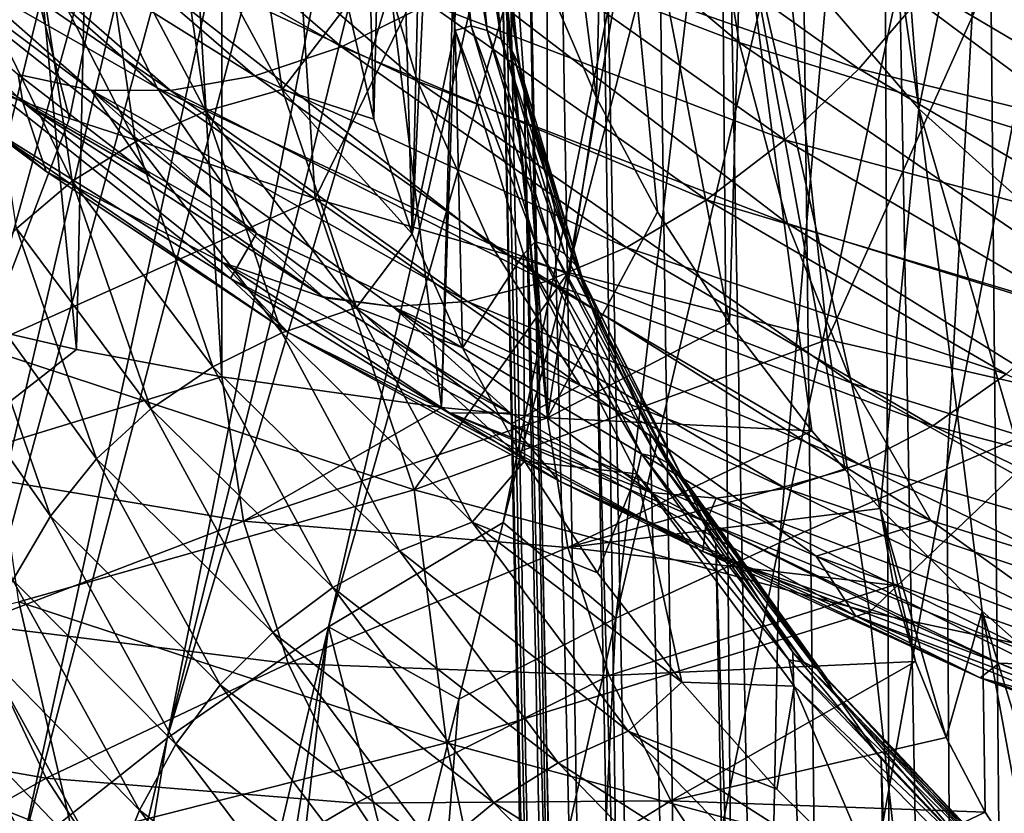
# Model space of a CAD drawing. Header units: metres. Extents: x -109 to 109, y -78 to 121.
# Tile 87 of 256: x -90.91 to -88.01, y -15.01 to -12.67. Entities that reach past the tile are written whole.
import ezdxf

# ---------------------------------------------------------------- set-up
doc = ezdxf.new("R2010")
doc.units = ezdxf.units.M
doc.layers.add('solid_508554_SW0001', color=7, linetype='CONTINUOUS')

msp = doc.modelspace()

# ---------------------------------------------------------------- linework, layer by layer
at = {"layer": 'solid_508554_SW0001'}
for points in [[(-91.2593, -13.521652, 1.946805), (-90.745796, -13.64084, 2.015619), (-91.259293, -8.291694, 11.005363)], [(-90.745796, -13.64084, 2.015619), (-90.632118, -8.433906, 11.08747), (-91.259293, -8.291694, 11.005363)], [(-90.745796, -13.64084, 2.015619), (-90.317009, -13.721472, 2.062172), (-90.632118, -8.433906, 11.08747)], [(-90.317009, -13.721472, 2.062172), (-90.316986, -8.491515, 11.12073), (-90.632118, -8.433906, 11.08747)], [(-90.317009, -13.721472, 2.062172), (-89.669121, -13.811789, 2.114318), (-90.316986, -8.491515, 11.12073)], [(-89.598892, -11.196753, 6.661143), (-90.316986, -8.491515, 11.12073), (-89.669121, -13.811789, 2.114318)], [(-90.003067, -14.459143, 18.758476), (-88.379753, -8.739059, 15.617162), (-88.744789, -8.964283, 15.159296)], [(-90.003067, -14.459143, 18.758476), (-89.487526, -14.151697, 19.304022), (-88.379753, -8.739059, 15.617162)], [(-89.487526, -14.151697, 19.304022), (-88.823044, -11.576392, 17.815342), (-88.379753, -8.739059, 15.617162)], [(-90.47818, -14.787253, 18.185682), (-88.744789, -8.964283, 15.159296), (-89.09362, -9.204605, 14.682733)], [(-90.47818, -14.787253, 18.185682), (-90.003067, -14.459143, 18.758476), (-88.744789, -8.964283, 15.159296)], [(-87.769592, -42.467724, 30.312511), (-88.08007, -9.255026, 12.156519), (-87.755402, -8.956042, 12.674375)], [(-90.47818, -14.787253, 18.185682), (-89.09362, -9.204605, 14.682733), (-89.424477, -9.460791, 14.190232)], [(-87.769592, -42.467724, 30.312511), (-88.373001, -9.562097, 11.624658), (-88.08007, -9.255026, 12.156519)], [(-90.910835, -15.130909, 17.586803), (-89.424477, -9.460791, 14.190232), (-89.735695, -9.732922, 13.684412)], [(-90.910835, -15.130909, 17.586803), (-90.47818, -14.787253, 18.185682), (-89.424477, -9.460791, 14.190232)], [(-88.23233, -43.070461, 29.268536), (-88.633392, -9.876411, 11.080249), (-88.373001, -9.562097, 11.624658)], [(-87.769592, -42.467724, 30.312511), (-88.23233, -43.070461, 29.268536), (-88.373001, -9.562097, 11.624658)], [(-91.299881, -15.488347, 16.96492), (-89.735695, -9.732922, 13.684412), (-90.025711, -10.020513, 13.167725)], [(-91.299881, -15.488347, 16.96492), (-90.910835, -15.130909, 17.586803), (-89.735695, -9.732922, 13.684412)], [(-90.766327, -12.959006, -15.483588), (-91.57103, -9.856836, -16.821047), (-90.228752, -10.329544, -17.637428)], [(-90.766327, -12.959006, -15.483588), (-91.466553, -12.704358, -15.034767), (-91.57103, -9.856836, -16.821047)], [(-88.23233, -43.070461, 29.268536), (-88.860519, -10.197109, 10.524784), (-88.633392, -9.876411, 11.080249)], [(-91.644302, -15.857886, 16.322969), (-90.025711, -10.020513, 13.167725), (-90.292648, -10.321015, 12.641563)], [(-91.644302, -15.857886, 16.322969), (-91.299881, -15.488347, 16.96492), (-90.025711, -10.020513, 13.167725)], [(-88.566528, -43.694084, 28.188391), (-89.053772, -10.523311, 9.959786), (-88.860519, -10.197109, 10.524784)], [(-88.23233, -43.070461, 29.268536), (-88.566528, -43.694084, 28.188391), (-88.860519, -10.197109, 10.524784)], [(-91.644302, -15.857886, 16.322969), (-90.292648, -10.321015, 12.641563), (-90.534531, -10.630984, 12.107399)], [(-90.042122, -13.195526, -15.903348), (-90.766327, -12.959006, -15.483588), (-90.228752, -10.329544, -17.637428)], [(-90.042122, -13.195526, -15.903348), (-90.228752, -10.329544, -17.637428), (-88.836754, -10.725333, -18.335636)], [(-88.566528, -43.694084, 28.188391), (-89.212608, -10.854122, 9.386804), (-89.053772, -10.523311, 9.959786)], [(-89.755852, -13.298922, 4.759268), (-89.821739, -10.952576, 8.823258), (-89.693436, -10.620641, 9.398186)], [(-89.696587, -12.035014, 6.948419), (-89.755852, -13.298922, 4.759268), (-89.693436, -10.620641, 9.398186)], [(-91.943153, -16.237885, 15.663817), (-90.534531, -10.630984, 12.107399), (-90.749725, -10.947152, 11.567369)], [(-91.943153, -16.237885, 15.663817), (-91.644302, -15.857886, 16.322969), (-90.534531, -10.630984, 12.107399)], [(-88.583435, -10.680946, 4.700058), (-88.784538, -12.320762, 1.859814), (-88.261208, -12.930508, 0.803703)], [(-88.384468, -11.309011, 3.612219), (-88.583435, -10.680946, 4.700058), (-88.261208, -12.930508, 0.803703)], [(-89.295525, -13.413398, -16.293121), (-90.042122, -13.195526, -15.903348), (-88.836754, -10.725333, -18.335636)], [(-88.530632, -13.611547, -16.650938), (-89.295525, -13.413398, -16.293121), (-88.836754, -10.725333, -18.335636)], [(-88.530632, -13.611547, -16.650938), (-88.836754, -10.725333, -18.335636), (-87.38781, -11.058417, -18.919363)], [(-88.768524, -44.331757, 27.083908), (-89.336609, -11.188638, 8.807406), (-89.212608, -10.854122, 9.386804)], [(-88.566528, -43.694084, 28.188391), (-88.768524, -44.331757, 27.083908), (-89.212608, -10.854122, 9.386804)], [(-92.195488, -16.626699, 14.990328), (-90.749725, -10.947152, 11.567369), (-90.937401, -11.267205, 11.023189)], [(-92.195488, -16.626699, 14.990328), (-91.943153, -16.237885, 15.663817), (-90.749725, -10.947152, 11.567369)], [(-89.869026, -12.960604, 5.345251), (-89.915344, -11.284739, 8.247935), (-89.821739, -10.952576, 8.823258)], [(-89.755852, -13.298922, 4.759268), (-89.869026, -12.960604, 5.345251), (-89.821739, -10.952576, 8.823258)], [(-87.599564, -10.958836, 18.874672), (-88.179115, -13.992444, 20.794945), (-87.677788, -13.776809, 21.170101)], [(-87.599564, -10.958836, 18.874672), (-88.020256, -11.15556, 18.531696), (-88.179115, -13.992444, 20.794945)], [(-89.448944, -11.03771, 4.082125), (-89.35817, -12.557304, 4.356854), (-89.212067, -12.898018, 3.792756)], [(-89.448944, -11.03771, 4.082125), (-89.212067, -12.898018, 3.792756), (-89.181816, -11.687654, 2.956388)], [(-87.749329, -13.789728, -16.976246), (-88.530632, -13.611547, -16.650938), (-87.38781, -11.058417, -18.919363)], [(-88.020256, -11.15556, 18.531696), (-88.672966, -14.210844, 20.411629), (-88.179115, -13.992444, 20.794945)], [(-88.020256, -11.15556, 18.531696), (-88.429405, -11.357648, 18.178852), (-88.672966, -14.210844, 20.411629)], [(-89.590401, -11.533504, 6.079914), (-89.598892, -11.196753, 6.661143), (-89.669121, -13.811789, 2.114318)], [(-88.768524, -44.331757, 27.083908), (-89.425423, -11.525939, 8.223184), (-89.336609, -11.188638, 8.807406)], [(-89.869026, -12.960604, 5.345251), (-89.947067, -12.622747, 5.930436), (-89.915344, -11.284739, 8.247935)], [(-88.055305, -11.923214, 2.548388), (-88.384468, -11.309011, 3.612219), (-88.261208, -12.930508, 0.803703)], [(-88.429405, -11.357648, 18.178852), (-88.823044, -11.576392, 17.815342), (-89.155579, -14.43353, 20.017908)], [(-88.429405, -11.357648, 18.178852), (-89.155579, -14.43353, 20.017908), (-88.672966, -14.210844, 20.411629)], [(-89.478806, -11.865102, 7.635736), (-89.425423, -11.525939, 8.223184), (-88.836098, -44.976494, 25.967192)], [(-88.768524, -44.331757, 27.083908), (-88.836098, -44.976494, 25.967192), (-89.425423, -11.525939, 8.223184)], [(-89.590401, -11.533504, 6.079914), (-89.669121, -13.811789, 2.114318), (-89.356873, -13.84208, 2.131807)], [(-89.547447, -11.873293, 5.501491), (-89.590401, -11.533504, 6.079914), (-89.356873, -13.84208, 2.131807)], [(-89.155579, -14.43353, 20.017908), (-88.823044, -11.576392, 17.815342), (-89.487526, -14.151697, 19.304022)], [(-89.181816, -11.687654, 2.956388), (-89.212067, -12.898018, 3.792756), (-89.032379, -13.234345, 3.236387)], [(-89.181816, -11.687654, 2.956388), (-89.032379, -13.234345, 3.236387), (-88.820335, -13.562887, 2.689942)], [(-89.181816, -11.687654, 2.956388), (-88.820335, -13.562887, 2.689942), (-88.784538, -12.320762, 1.859814)], [(-90.010086, -11.715895, -12.097145), (-89.902161, -12.308347, -11.609173), (-88.79155, -12.734952, -12.356963)], [(-88.886559, -12.147076, -12.853083), (-90.010086, -11.715895, -12.097145), (-88.79155, -12.734952, -12.356963)], [(-90.925591, -11.828333, -10.774777), (-90.74588, -12.376929, -10.25766), (-89.740036, -12.848847, -11.07792)], [(-89.902161, -12.308347, -11.609173), (-90.925591, -11.828333, -10.774777), (-89.740036, -12.848847, -11.07792)], [(-91.65654, -11.85657, -9.359245), (-91.397774, -12.360636, -8.830564), (-90.507919, -12.868939, -9.708246)], [(-90.74588, -12.376929, -10.25766), (-91.65654, -11.85657, -9.359245), (-90.507919, -12.868939, -9.708246)], [(-89.470024, -12.215057, 4.926815), (-89.547447, -11.873293, 5.501491), (-89.356873, -13.84208, 2.131807)], [(-89.478806, -11.865102, 7.635736), (-88.836098, -44.976494, 25.967192), (-89.49662, -12.205196, 7.046674)], [(-88.055305, -11.923214, 2.548388), (-88.261208, -12.930508, 0.803703), (-87.617203, -13.510637, -0.201109)], [(-87.599556, -12.516838, 1.5202), (-88.055305, -11.923214, 2.548388), (-87.617203, -13.510637, -0.201109)], [(-89.629585, -12.699056, 5.798266), (-89.755852, -13.298922, 4.759268), (-89.696587, -12.035014, 6.948419)], [(-89.582291, -12.684987, 5.835857), (-89.629585, -12.699056, 5.798266), (-89.696587, -12.035014, 6.948419)], [(-89.582291, -12.684987, 5.835857), (-89.696587, -12.035014, 6.948419), (-89.645584, -12.040741, 6.951725)], [(-89.53466, -12.699553, 5.849683), (-89.645584, -12.040741, 6.951725), (-89.597733, -12.057652, 6.961489)], [(-89.53466, -12.699553, 5.849683), (-89.582291, -12.684987, 5.835857), (-89.645584, -12.040741, 6.951725)], [(-89.493607, -12.724498, 5.868754), (-89.597733, -12.057652, 6.961489), (-89.55648, -12.084619, 6.977057)], [(-89.493607, -12.724498, 5.868754), (-89.53466, -12.699553, 5.849683), (-89.597733, -12.057652, 6.961489)], [(-90.702736, -12.87507, -4.585059), (-90.918083, -12.829185, -4.815513), (-91.743568, -12.091621, -3.961499)], [(-90.702736, -12.87507, -4.585059), (-91.743568, -12.091621, -3.961499), (-91.520142, -12.156619, -3.733322)], [(-89.964195, -12.747031, -4.004894), (-91.010193, -12.151454, -3.331459), (-90.735954, -12.082645, -3.169735)], [(-89.707161, -12.620084, -3.865765), (-89.964195, -12.747031, -4.004894), (-90.735954, -12.082645, -3.169735)], [(-89.461868, -12.758156, 5.891796), (-89.55648, -12.084619, 6.977057), (-89.524582, -12.119839, 6.997392)], [(-89.461868, -12.758156, 5.891796), (-89.493607, -12.724498, 5.868754), (-89.55648, -12.084619, 6.977057)], [(-89.441559, -12.798279, 5.917271), (-89.524582, -12.119839, 6.997392), (-89.504173, -12.160962, 7.021135)], [(-89.441559, -12.798279, 5.917271), (-89.461868, -12.758156, 5.891796), (-89.524582, -12.119839, 6.997392)], [(-90.468376, -12.876163, -4.369164), (-91.520142, -12.156619, -3.733322), (-91.273918, -12.176332, -3.520997)], [(-90.468376, -12.876163, -4.369164), (-90.702736, -12.87507, -4.585059), (-91.520142, -12.156619, -3.733322)], [(-90.220093, -12.833118, -4.174125), (-91.273918, -12.176332, -3.520997), (-91.010193, -12.151454, -3.331459)], [(-89.964195, -12.747031, -4.004894), (-90.220093, -12.833118, -4.174125), (-91.010193, -12.151454, -3.331459)], [(-89.441559, -12.798279, 5.917271), (-89.504173, -12.160962, 7.021135), (-89.478806, -12.545292, 6.457612)], [(-88.886559, -12.147076, -12.853083), (-88.79155, -12.734952, -12.356963), (-87.60424, -13.104494, -13.011714)], [(-87.685394, -12.520344, -13.514651), (-88.886559, -12.147076, -12.853083), (-87.60424, -13.104494, -13.011714)], [(-90.220093, -12.833118, -4.174125), (-90.468376, -12.876163, -4.369164), (-91.273918, -12.176332, -3.520997)], [(-90.461006, -12.278016, 6.676762), (-90.23484, -12.224596, 6.658252), (-90.139633, -12.873654, 5.534111)], [(-90.139633, -12.873654, 5.534111), (-90.23484, -12.224596, 6.658252), (-89.947067, -12.622747, 5.930436)], [(-88.768524, -45.621231, 24.850475), (-89.478806, -12.545292, 6.457612), (-89.49662, -12.205196, 7.046674)], [(-88.836098, -44.976494, 25.967192), (-88.768524, -45.621231, 24.850475), (-89.49662, -12.205196, 7.046674)], [(-89.35817, -12.557304, 4.356854), (-89.470024, -12.215057, 4.926815), (-89.356873, -13.84208, 2.131807)], [(-90.670715, -12.358385, 6.715975), (-90.461006, -12.278016, 6.676762), (-90.364143, -12.937737, 5.534215)], [(-90.364143, -12.937737, 5.534215), (-90.461006, -12.278016, 6.676762), (-90.139633, -12.873654, 5.534111)], [(-88.438545, -12.81279, -4.463342), (-89.455536, -12.4555, -3.76027), (-89.215691, -12.257455, -3.691085)], [(-88.23735, -12.576911, -4.41882), (-88.438545, -12.81279, -4.463342), (-89.215691, -12.257455, -3.691085)], [(-89.902161, -12.308347, -11.609173), (-89.740036, -12.848847, -11.07792), (-88.648666, -13.268467, -11.813278)], [(-88.79155, -12.734952, -12.356963), (-89.902161, -12.308347, -11.609173), (-88.648666, -13.268467, -11.813278)], [(-88.784538, -12.320762, 1.859814), (-88.820335, -13.562887, 2.689942), (-88.577087, -13.880833, 2.154182)], [(-88.784538, -12.320762, 1.859814), (-88.577087, -13.880833, 2.154182), (-88.478882, -13.995796, 1.957697)], [(-88.784538, -12.320762, 1.859814), (-88.478882, -13.995796, 1.957697), (-88.375443, -14.110069, 1.760643)], [(-88.784538, -12.320762, 1.859814), (-88.375443, -14.110069, 1.760643), (-88.261208, -12.930508, 0.803703)], [(-87.254753, -12.799486, -5.12304), (-88.23735, -12.576911, -4.41882), (-88.058365, -12.319953, -4.412617)], [(-87.119133, -12.522023, -5.142826), (-87.254753, -12.799486, -5.12304), (-88.058365, -12.319953, -4.412617)], [(-91.397774, -12.360636, -8.830564), (-91.078941, -12.804852, -8.281265), (-90.214745, -13.298318, -9.133431)], [(-90.507919, -12.868939, -9.708246), (-91.397774, -12.360636, -8.830564), (-90.214745, -13.298318, -9.133431)], [(-90.86042, -12.464909, 6.771811), (-90.670715, -12.358385, 6.715975), (-90.57177, -13.027994, 5.556364)], [(-90.57177, -13.027994, 5.556364), (-90.670715, -12.358385, 6.715975), (-90.364143, -12.937737, 5.534215)], [(-90.74588, -12.376929, -10.25766), (-90.507919, -12.868939, -9.708246), (-89.525314, -13.330112, -10.509744)], [(-89.740036, -12.848847, -11.07792), (-90.74588, -12.376929, -10.25766), (-89.525314, -13.330112, -10.509744)], [(-91.459892, -12.608053, -5.629793), (-91.406509, -12.411601, -4.321938), (-90.904381, -12.911113, -5.177673)], [(-90.918083, -12.829185, -4.815513), (-90.904381, -12.911113, -5.177673), (-91.406509, -12.411601, -4.321938)], [(-88.657021, -13.021806, -4.545089), (-89.707161, -12.620084, -3.865765), (-89.455536, -12.4555, -3.76027)], [(-88.438545, -12.81279, -4.463342), (-88.657021, -13.021806, -4.545089), (-89.455536, -12.4555, -3.76027)], [(-90.835236, -13.115424, -6.499512), (-91.038559, -12.964472, -7.340582), (-91.700294, -12.46441, -6.482732)], [(-90.835236, -13.115424, -6.499512), (-91.700294, -12.46441, -6.482732), (-91.459892, -12.608053, -5.629793)], [(-91.026596, -12.596791, 6.840189), (-90.86042, -12.464909, 6.771811), (-90.759277, -13.143485, 5.596725)], [(-90.759277, -13.143485, 5.596725), (-90.86042, -12.464909, 6.771811), (-90.57177, -13.027994, 5.556364)], [(-88.768524, -45.621231, 24.850475), (-89.425423, -12.884455, 5.870164), (-89.478806, -12.545292, 6.457612)], [(-89.441559, -12.798279, 5.917271), (-89.478806, -12.545292, 6.457612), (-89.425423, -12.884455, 5.870164)], [(-89.212067, -12.898018, 3.792756), (-89.35817, -12.557304, 4.356854), (-89.356873, -13.84208, 2.131807)], [(-90.923454, -13.283267, 5.651472), (-91.026596, -12.596791, 6.840189), (-90.759277, -13.143485, 5.596725)], [(-87.415138, -13.063471, -5.141957), (-88.438545, -12.81279, -4.463342), (-88.23735, -12.576911, -4.41882)], [(-87.254753, -12.799486, -5.12304), (-87.415138, -13.063471, -5.141957), (-88.23735, -12.576911, -4.41882)], [(-90.835236, -13.115424, -6.499512), (-91.459892, -12.608053, -5.629793), (-90.904381, -12.911113, -5.177673)], [(-90.139633, -12.873654, 5.534111), (-89.947067, -12.622747, 5.930436), (-89.869026, -12.960604, 5.345251)], [(-88.887421, -13.198831, -4.662056), (-89.964195, -12.747031, -4.004894), (-89.707161, -12.620084, -3.865765)], [(-88.657021, -13.021806, -4.545089), (-88.887421, -13.198831, -4.662056), (-89.707161, -12.620084, -3.865765)], [(-89.582291, -12.684987, 5.835857), (-89.392998, -13.32303, 4.730736), (-89.629585, -12.699056, 5.798266)], [(-89.346062, -13.335272, 4.748585), (-89.392998, -13.32303, 4.730736), (-89.582291, -12.684987, 5.835857)], [(-89.53466, -12.699553, 5.849683), (-89.346062, -13.335272, 4.748585), (-89.582291, -12.684987, 5.835857)], [(-91.025093, -13.634789, -14.74853), (-91.466553, -12.704358, -15.034767), (-90.766327, -12.959006, -15.483588)], [(-89.629585, -12.699056, 5.798266), (-89.607674, -13.635942, 4.175531), (-89.755852, -13.298922, 4.759268)], [(-89.629585, -12.699056, 5.798266), (-89.428001, -13.359468, 4.654397), (-89.607674, -13.635942, 4.175531)], [(-89.392998, -13.32303, 4.730736), (-89.428001, -13.359468, 4.654397), (-89.629585, -12.699056, 5.798266)], [(-89.305603, -13.358214, 4.771124), (-89.346062, -13.335272, 4.748585), (-89.53466, -12.699553, 5.849683)], [(-89.493607, -12.724498, 5.868754), (-89.305603, -13.358214, 4.771124), (-89.53466, -12.699553, 5.849683)], [(-89.124084, -13.339524, -4.811377), (-90.220093, -12.833118, -4.174125), (-89.964195, -12.747031, -4.004894)], [(-88.887421, -13.198831, -4.662056), (-89.124084, -13.339524, -4.811377), (-89.964195, -12.747031, -4.004894)], [(-89.274323, -13.390325, 4.796847), (-89.305603, -13.358214, 4.771124), (-89.493607, -12.724498, 5.868754)], [(-89.461868, -12.758156, 5.891796), (-89.274323, -13.390325, 4.796847), (-89.493607, -12.724498, 5.868754)], [(-88.79155, -12.734952, -12.356963), (-88.648666, -13.268467, -11.813278), (-87.481987, -13.632214, -12.45744)], [(-87.60424, -13.104494, -13.011714), (-88.79155, -12.734952, -12.356963), (-87.481987, -13.632214, -12.45744)], [(-89.254303, -13.429457, 4.824038), (-89.274323, -13.390325, 4.796847), (-89.461868, -12.758156, 5.891796)], [(-89.441559, -12.798279, 5.917271), (-89.254303, -13.429457, 4.824038), (-89.461868, -12.758156, 5.891796)], [(-90.291573, -13.431362, -8.145045), (-90.214745, -13.298318, -9.133431), (-91.078941, -12.804852, -8.281265)], [(-91.038559, -12.964472, -7.340582), (-90.291573, -13.431362, -8.145045), (-91.078941, -12.804852, -8.281265)], [(-89.441559, -12.798279, 5.917271), (-89.425423, -12.884455, 5.870164), (-89.336609, -13.221756, 5.285941)], [(-89.441559, -12.798279, 5.917271), (-89.336609, -13.221756, 5.285941), (-89.254303, -13.429457, 4.824038)], [(-90.918083, -12.829185, -4.815513), (-90.528893, -13.128902, -5.18715), (-90.904381, -12.911113, -5.177673)], [(-90.702736, -12.87507, -4.585059), (-90.528893, -13.128902, -5.18715), (-90.918083, -12.829185, -4.815513)], [(-89.361214, -13.440435, -4.989387), (-90.468376, -12.876163, -4.369164), (-90.220093, -12.833118, -4.174125)], [(-89.124084, -13.339524, -4.811377), (-89.361214, -13.440435, -4.989387), (-90.220093, -12.833118, -4.174125)], [(-87.596451, -13.307658, -5.199125), (-88.657021, -13.021806, -4.545089), (-88.438545, -12.81279, -4.463342)], [(-87.415138, -13.063471, -5.141957), (-87.596451, -13.307658, -5.199125), (-88.438545, -12.81279, -4.463342)], [(-89.740036, -12.848847, -11.07792), (-89.525314, -13.330112, -10.509744), (-88.45932, -13.740404, -11.228505)], [(-88.648666, -13.268467, -11.813278), (-89.740036, -12.848847, -11.07792), (-88.45932, -13.740404, -11.228505)], [(-90.702736, -12.87507, -4.585059), (-90.018082, -13.484915, -5.649), (-90.528893, -13.128902, -5.18715)], [(-89.813736, -13.514049, -5.413419), (-90.018082, -13.484915, -5.649), (-90.702736, -12.87507, -4.585059)], [(-89.592995, -13.49909, -5.191722), (-90.702736, -12.87507, -4.585059), (-90.468376, -12.876163, -4.369164)], [(-89.592995, -13.49909, -5.191722), (-89.813736, -13.514049, -5.413419), (-90.702736, -12.87507, -4.585059)], [(-90.507919, -12.868939, -9.708246), (-90.214745, -13.298318, -9.133431), (-89.260742, -13.746231, -9.911782)], [(-89.525314, -13.330112, -10.509744), (-90.507919, -12.868939, -9.708246), (-89.260742, -13.746231, -9.911782)], [(-89.361214, -13.440435, -4.989387), (-89.592995, -13.49909, -5.191722), (-90.468376, -12.876163, -4.369164)], [(-90.364143, -12.937737, 5.534215), (-90.139633, -12.873654, 5.534111), (-89.920059, -13.517187, 4.419543)], [(-90.139633, -12.873654, 5.534111), (-89.869026, -12.960604, 5.345251), (-89.755852, -13.298922, 4.759268)], [(-89.920059, -13.517187, 4.419543), (-90.139633, -12.873654, 5.534111), (-89.755852, -13.298922, 4.759268)], [(-88.566528, -46.258904, 23.745993), (-89.336609, -13.221756, 5.285941), (-89.425423, -12.884455, 5.870164)], [(-88.768524, -45.621231, 24.850475), (-88.566528, -46.258904, 23.745993), (-89.425423, -12.884455, 5.870164)], [(-90.835236, -13.115424, -6.499512), (-90.904381, -12.911113, -5.177673), (-90.315689, -13.384105, -5.989301)], [(-90.013161, -13.48816, -5.653316), (-90.315689, -13.384105, -5.989301), (-90.904381, -12.911113, -5.177673)], [(-90.018082, -13.484915, -5.649), (-90.013161, -13.48816, -5.653316), (-90.904381, -12.911113, -5.177673)], [(-90.528893, -13.128902, -5.18715), (-90.018082, -13.484915, -5.649), (-90.904381, -12.911113, -5.177673)], [(-89.032379, -13.234345, 3.236387), (-89.212067, -12.898018, 3.792756), (-89.356873, -13.84208, 2.131807)], [(-90.57177, -13.027994, 5.556364), (-90.364143, -12.937737, 5.534215), (-90.140564, -13.59164, 4.401754)], [(-90.140564, -13.59164, 4.401754), (-90.364143, -12.937737, 5.534215), (-89.920059, -13.517187, 4.419543)], [(-88.261208, -12.930508, 0.803703), (-88.375443, -14.110069, 1.760643), (-88.074615, -14.412432, 1.236936)], [(-88.261208, -12.930508, 0.803703), (-88.074615, -14.412432, 1.236936), (-87.742645, -14.706963, 0.726793)], [(-88.261208, -12.930508, 0.803703), (-87.742645, -14.706963, 0.726793), (-87.617203, -13.510637, -0.201109)], [(-90.121315, -13.590281, -7.3168), (-90.291573, -13.431362, -8.145045), (-91.038559, -12.964472, -7.340582)], [(-90.121315, -13.590281, -7.3168), (-91.038559, -12.964472, -7.340582), (-90.835236, -13.115424, -6.499512)], [(-91.025093, -13.634789, -14.74853), (-90.766327, -12.959006, -15.483588), (-90.042122, -13.195526, -15.903348)], [(-90.759277, -13.143485, 5.596725), (-90.57177, -13.027994, 5.556364), (-90.343849, -13.691499, 4.407337)], [(-90.343849, -13.691499, 4.407337), (-90.57177, -13.027994, 5.556364), (-90.140564, -13.59164, 4.401754)], [(-87.794342, -13.526201, -5.293175), (-88.887421, -13.198831, -4.662056), (-88.657021, -13.021806, -4.545089)], [(-87.596451, -13.307658, -5.199125), (-87.794342, -13.526201, -5.293175), (-88.657021, -13.021806, -4.545089)], [(-90.121315, -13.590281, -7.3168), (-90.835236, -13.115424, -6.499512), (-90.315689, -13.384105, -5.989301)], [(-90.923454, -13.283267, 5.651472), (-90.759277, -13.143485, 5.596725), (-90.527061, -13.815673, 4.432718)], [(-90.527061, -13.815673, 4.432718), (-90.759277, -13.143485, 5.596725), (-90.343849, -13.691499, 4.407337)], [(-91.025093, -13.634789, -14.74853), (-90.042122, -13.195526, -15.903348), (-89.749763, -14.054512, -15.493008)], [(-89.749763, -14.054512, -15.493008), (-90.042122, -13.195526, -15.903348), (-89.295525, -13.413398, -16.293121)], [(-88.004089, -13.713868, -5.421854), (-89.124084, -13.339524, -4.811377), (-88.887421, -13.198831, -4.662056)], [(-87.794342, -13.526201, -5.293175), (-88.004089, -13.713868, -5.421854), (-88.887421, -13.198831, -4.662056)], [(-88.820335, -13.562887, 2.689942), (-89.032379, -13.234345, 3.236387), (-89.356873, -13.84208, 2.131807)], [(-88.566528, -46.258904, 23.745993), (-89.212608, -13.556272, 4.706544), (-89.336609, -13.221756, 5.285941)], [(-89.254303, -13.429457, 4.824038), (-89.336609, -13.221756, 5.285941), (-89.212608, -13.556272, 4.706544)], [(-88.648666, -13.268467, -11.813278), (-88.45932, -13.740404, -11.228505), (-87.319824, -14.096341, -11.858414)], [(-87.481987, -13.632214, -12.45744), (-88.648666, -13.268467, -11.813278), (-87.319824, -14.096341, -11.858414)], [(-91.061897, -13.446144, 5.717215), (-90.923454, -13.283267, 5.651472), (-90.687355, -13.963069, 4.474329)], [(-90.687355, -13.963069, 4.474329), (-90.923454, -13.283267, 5.651472), (-90.527061, -13.815673, 4.432718)], [(-90.291573, -13.431362, -8.145045), (-89.464584, -13.861183, -8.88943), (-90.214745, -13.298318, -9.133431)], [(-89.464584, -13.861183, -8.88943), (-89.260742, -13.746231, -9.911782), (-90.214745, -13.298318, -9.133431)], [(-89.920059, -13.517187, 4.419543), (-89.755852, -13.298922, 4.759268), (-89.607674, -13.635942, 4.175531)], [(-89.525314, -13.330112, -10.509744), (-89.260742, -13.746231, -9.911782), (-88.225945, -14.144976, -10.609996)], [(-88.45932, -13.740404, -11.228505), (-89.525314, -13.330112, -10.509744), (-88.225945, -14.144976, -10.609996)], [(-89.392998, -13.32303, 4.730736), (-89.079544, -13.948722, 3.647005), (-89.428001, -13.359468, 4.654397)], [(-89.033745, -13.958688, 3.668798), (-89.079544, -13.948722, 3.647005), (-89.392998, -13.32303, 4.730736)], [(-89.346062, -13.335272, 4.748585), (-89.033745, -13.958688, 3.668798), (-89.392998, -13.32303, 4.730736)], [(-88.22065, -13.866165, -5.582084), (-89.361214, -13.440435, -4.989387), (-89.124084, -13.339524, -4.811377)], [(-88.99427, -13.979667, 3.694738), (-89.033745, -13.958688, 3.668798), (-89.346062, -13.335272, 4.748585)], [(-89.305603, -13.358214, 4.771124), (-88.99427, -13.979667, 3.694738), (-89.346062, -13.335272, 4.748585)], [(-88.963753, -14.010258, 3.723091), (-88.99427, -13.979667, 3.694738), (-89.305603, -13.358214, 4.771124)], [(-89.274323, -13.390325, 4.796847), (-88.963753, -14.010258, 3.723091), (-89.305603, -13.358214, 4.771124)], [(-88.004089, -13.713868, -5.421854), (-88.22065, -13.866165, -5.582084), (-89.124084, -13.339524, -4.811377)], [(-90.121315, -13.590281, -7.3168), (-90.315689, -13.384105, -5.989301), (-89.645416, -13.827254, -6.752508)], [(-89.466034, -13.829009, -6.118315), (-89.645416, -13.827254, -6.752508), (-90.315689, -13.384105, -5.989301)], [(-90.013161, -13.48816, -5.653316), (-89.466034, -13.829009, -6.118315), (-90.315689, -13.384105, -5.989301)], [(-89.428001, -13.359468, 4.654397), (-89.42511, -13.969921, 3.597062), (-89.607674, -13.635942, 4.175531)], [(-89.428001, -13.359468, 4.654397), (-89.093292, -14.007258, 3.532393), (-89.42511, -13.969921, 3.597062)], [(-89.079544, -13.948722, 3.647005), (-89.093292, -14.007258, 3.532393), (-89.428001, -13.359468, 4.654397)], [(-89.749763, -14.054512, -15.493008), (-89.295525, -13.413398, -16.293121), (-88.530632, -13.611547, -16.650938)], [(-88.944221, -14.048419, 3.751964), (-88.963753, -14.010258, 3.723091), (-89.274323, -13.390325, 4.796847)], [(-89.254303, -13.429457, 4.824038), (-88.944221, -14.048419, 3.751964), (-89.274323, -13.390325, 4.796847)], [(-91.175415, -13.629918, 5.792307), (-91.061897, -13.446144, 5.717215), (-90.822586, -14.132384, 4.528959)], [(-90.822586, -14.132384, 4.528959), (-91.061897, -13.446144, 5.717215), (-90.687355, -13.963069, 4.474329)], [(-89.323647, -14.028499, -8.074571), (-89.464584, -13.861183, -8.88943), (-90.291573, -13.431362, -8.145045)], [(-89.323647, -14.028499, -8.074571), (-90.291573, -13.431362, -8.145045), (-90.121315, -13.590281, -7.3168)], [(-88.438858, -13.979446, -5.770026), (-89.592995, -13.49909, -5.191722), (-89.361214, -13.440435, -4.989387)], [(-88.22065, -13.866165, -5.582084), (-88.438858, -13.979446, -5.770026), (-89.361214, -13.440435, -4.989387)], [(-89.254303, -13.429457, 4.824038), (-89.212608, -13.556272, 4.706544), (-89.053772, -13.887083, 4.133561)], [(-89.254303, -13.429457, 4.824038), (-89.053772, -13.887083, 4.133561), (-88.944221, -14.048419, 3.751964)], [(-89.813736, -13.514049, -5.413419), (-90.013161, -13.48816, -5.653316), (-90.018082, -13.484915, -5.649)], [(-89.813736, -13.514049, -5.413419), (-89.466034, -13.829009, -6.118315), (-90.013161, -13.48816, -5.653316)], [(-88.653481, -14.050999, -5.981181), (-89.813736, -13.514049, -5.413419), (-89.592995, -13.49909, -5.191722)], [(-88.438858, -13.979446, -5.770026), (-88.653481, -14.050999, -5.981181), (-89.592995, -13.49909, -5.191722)], [(-91.193039, -13.989919, 1.150787), (-90.745796, -13.64084, 2.015619), (-91.2593, -13.521652, 1.946805)], [(-90.140564, -13.59164, 4.401754), (-89.920059, -13.517187, 4.419543), (-89.578812, -14.149983, 3.323555)], [(-89.920059, -13.517187, 4.419543), (-89.607674, -13.635942, 4.175531), (-89.42511, -13.969921, 3.597062)], [(-89.578812, -14.149983, 3.323555), (-89.920059, -13.517187, 4.419543), (-89.42511, -13.969921, 3.597062)], [(-89.813736, -13.514049, -5.413419), (-89.052361, -14.062705, -6.451869), (-89.466034, -13.829009, -6.118315)], [(-88.859375, -14.07911, -6.210494), (-89.052361, -14.062705, -6.451869), (-89.813736, -13.514049, -5.413419)], [(-88.653481, -14.050999, -5.981181), (-88.859375, -14.07911, -6.210494), (-89.813736, -13.514049, -5.413419)], [(-88.23233, -46.882526, 22.665846), (-89.053772, -13.887083, 4.133561), (-89.212608, -13.556272, 4.706544)], [(-88.566528, -46.258904, 23.745993), (-88.23233, -46.882526, 22.665846), (-89.212608, -13.556272, 4.706544)], [(-90.121315, -13.590281, -7.3168), (-89.645416, -13.827254, -6.752508), (-88.898506, -14.236881, -7.460967)], [(-89.323647, -14.028499, -8.074571), (-90.121315, -13.590281, -7.3168), (-88.898506, -14.236881, -7.460967)], [(-88.820335, -13.562887, 2.689942), (-89.356873, -13.84208, 2.131807), (-88.577087, -13.880833, 2.154182)], [(-90.343849, -13.691499, 4.407337), (-90.140564, -13.59164, 4.401754), (-89.793266, -14.234379, 3.288594)], [(-89.793266, -14.234379, 3.288594), (-90.140564, -13.59164, 4.401754), (-89.578812, -14.149983, 3.323555)], [(-89.749763, -14.054512, -15.493008), (-88.530632, -13.611547, -16.650938), (-88.406761, -14.415764, -16.143009)], [(-88.406761, -14.415764, -16.143009), (-88.530632, -13.611547, -16.650938), (-87.749329, -13.789728, -16.976246)], [(-91.193039, -13.989919, 1.150787), (-90.317009, -13.721472, 2.062172), (-90.745796, -13.64084, 2.015619)], [(-90.933456, -14.321494, 4.594832), (-91.175415, -13.629918, 5.792307), (-90.822586, -14.132384, 4.528959)], [(-91.025093, -13.634789, -14.74853), (-89.749763, -14.054512, -15.493008), (-90.91642, -14.385539, -14.143752)], [(-90.527061, -13.815673, 4.432718), (-90.343849, -13.691499, 4.407337), (-89.99028, -14.343428, 3.278308)], [(-89.99028, -14.343428, 3.278308), (-90.343849, -13.691499, 4.407337), (-89.793266, -14.234379, 3.288594)], [(-91.193039, -13.989919, 1.150787), (-90.253517, -14.147129, 1.334281), (-90.317009, -13.721472, 2.062172)], [(-90.253517, -14.147129, 1.334281), (-89.669121, -13.811789, 2.114318), (-90.317009, -13.721472, 2.062172)], [(-87.062004, -14.168087, -6.140917), (-88.22065, -13.866165, -5.582084), (-88.004089, -13.713868, -5.421854)], [(-89.464584, -13.861183, -8.88943), (-88.563972, -14.250597, -9.567959), (-89.260742, -13.746231, -9.911782)], [(-88.563972, -14.250597, -9.567959), (-88.225945, -14.144976, -10.609996), (-89.260742, -13.746231, -9.911782)], [(-88.45932, -13.740404, -11.228505), (-88.225945, -14.144976, -10.609996), (-87.119843, -14.491191, -11.222167)], [(-87.319824, -14.096341, -11.858414), (-88.45932, -13.740404, -11.228505), (-87.119843, -14.491191, -11.222167)], [(-88.406761, -14.415764, -16.143009), (-87.749329, -13.789728, -16.976246), (-87.005264, -14.715427, -16.693016)], [(-87.677788, -13.776809, 21.170101), (-88.179115, -13.992444, 20.794945), (-88.160492, -16.801424, 23.127819)], [(-87.677788, -13.776809, 21.170101), (-88.160492, -16.801424, 23.127819), (-87.584595, -16.566898, 23.533995)], [(-90.687355, -13.963069, 4.474329), (-90.527061, -13.815673, 4.432718), (-90.167419, -14.475883, 3.28939)], [(-90.167419, -14.475883, 3.28939), (-90.527061, -13.815673, 4.432718), (-89.99028, -14.343428, 3.278308)], [(-90.253517, -14.147129, 1.334281), (-89.356873, -13.84208, 2.131807), (-89.669121, -13.811789, 2.114318)], [(-90.253517, -14.147129, 1.334281), (-89.296585, -14.224774, 1.473556), (-89.356873, -13.84208, 2.131807)], [(-88.888992, -14.149798, -6.579656), (-88.898506, -14.236881, -7.460967), (-89.645416, -13.827254, -6.752508)], [(-89.052361, -14.062705, -6.451869), (-88.888992, -14.149798, -6.579656), (-89.645416, -13.827254, -6.752508)], [(-89.466034, -13.829009, -6.118315), (-89.052361, -14.062705, -6.451869), (-89.645416, -13.827254, -6.752508)], [(-89.296585, -14.224774, 1.473556), (-88.577087, -13.880833, 2.154182), (-89.356873, -13.84208, 2.131807)], [(-88.448433, -14.426292, -8.766299), (-88.563972, -14.250597, -9.567959), (-89.464584, -13.861183, -8.88943)], [(-88.448433, -14.426292, -8.766299), (-89.464584, -13.861183, -8.88943), (-89.323647, -14.028499, -8.074571)], [(-88.478882, -13.995796, 1.957697), (-88.577087, -13.880833, 2.154182), (-89.296585, -14.224774, 1.473556)], [(-87.258797, -14.33001, -6.312955), (-88.438858, -13.979446, -5.770026), (-88.22065, -13.866165, -5.582084)], [(-87.062004, -14.168087, -6.140917), (-87.258797, -14.33001, -6.312955), (-88.22065, -13.866165, -5.582084)], [(-88.23233, -46.882526, 22.665846), (-88.860519, -14.213284, 3.568563), (-89.053772, -13.887083, 4.133561)], [(-88.944221, -14.048419, 3.751964), (-89.053772, -13.887083, 4.133561), (-88.860519, -14.213284, 3.568563)], [(-90.822586, -14.132384, 4.528959), (-90.687355, -13.963069, 4.474329), (-90.32225, -14.6305, 3.318532)], [(-90.32225, -14.6305, 3.318532), (-90.687355, -13.963069, 4.474329), (-90.167419, -14.475883, 3.28939)], [(-89.079544, -13.948722, 3.647005), (-88.644936, -14.55604, 2.595099), (-89.093292, -14.007258, 3.532393)], [(-88.600723, -14.563794, 2.620722), (-88.644936, -14.55604, 2.595099), (-89.079544, -13.948722, 3.647005)], [(-89.033745, -13.958688, 3.668798), (-88.600723, -14.563794, 2.620722), (-89.079544, -13.948722, 3.647005)], [(-88.562614, -14.582868, 2.649963), (-88.600723, -14.563794, 2.620722), (-89.033745, -13.958688, 3.668798)], [(-88.99427, -13.979667, 3.694738), (-88.562614, -14.582868, 2.649963), (-89.033745, -13.958688, 3.668798)], [(-91.193039, -13.989919, 1.150787), (-91.051292, -14.452398, 0.363722), (-90.253517, -14.147129, 1.334281)], [(-89.578812, -14.149983, 3.323555), (-89.42511, -13.969921, 3.597062), (-89.209038, -14.299296, 3.026568)], [(-89.093292, -14.007258, 3.532393), (-89.209038, -14.299296, 3.026568), (-89.42511, -13.969921, 3.597062)], [(-88.478882, -13.995796, 1.957697), (-89.296585, -14.224774, 1.473556), (-88.375443, -14.110069, 1.760643)], [(-88.53315, -14.611985, 2.680868), (-88.562614, -14.582868, 2.649963), (-88.99427, -13.979667, 3.694738)], [(-88.963753, -14.010258, 3.723091), (-88.53315, -14.611985, 2.680868), (-88.99427, -13.979667, 3.694738)], [(-88.179115, -13.992444, 20.794945), (-88.729492, -17.039392, 22.713501), (-88.160492, -16.801424, 23.127819)], [(-88.179115, -13.992444, 20.794945), (-88.672966, -14.210844, 20.411629), (-88.729492, -17.039392, 22.713501)], [(-87.458084, -14.453256, -6.512053), (-88.653481, -14.050999, -5.981181), (-88.438858, -13.979446, -5.770026)], [(-87.258797, -14.33001, -6.312955), (-87.458084, -14.453256, -6.512053), (-88.438858, -13.979446, -5.770026)], [(-89.093292, -14.007258, 3.532393), (-88.960327, -14.622624, 2.466547), (-89.209038, -14.299296, 3.026568)], [(-89.093292, -14.007258, 3.532393), (-88.629532, -14.634265, 2.446385), (-88.960327, -14.622624, 2.466547)], [(-88.644936, -14.55604, 2.595099), (-88.629532, -14.634265, 2.446385), (-89.093292, -14.007258, 3.532393)], [(-88.51429, -14.649204, 2.711374), (-88.53315, -14.611985, 2.680868), (-88.963753, -14.010258, 3.723091)], [(-88.944221, -14.048419, 3.751964), (-88.51429, -14.649204, 2.711374), (-88.963753, -14.010258, 3.723091)], [(-89.749763, -14.054512, -15.493008), (-89.654572, -14.801392, -14.881204), (-90.91642, -14.385539, -14.143752)], [(-89.749763, -14.054512, -15.493008), (-88.406761, -14.415764, -16.143009), (-89.654572, -14.801392, -14.881204)], [(-89.323647, -14.028499, -8.074571), (-88.898506, -14.236881, -7.460967), (-88.080528, -14.609608, -8.108847)], [(-88.448433, -14.426292, -8.766299), (-89.323647, -14.028499, -8.074571), (-88.080528, -14.609608, -8.108847)], [(-88.944221, -14.048419, 3.751964), (-88.860519, -14.213284, 3.568563), (-88.633392, -14.533982, 3.013098)], [(-88.944221, -14.048419, 3.751964), (-88.633392, -14.533982, 3.013098), (-88.51429, -14.649204, 2.711374)], [(-87.655151, -14.534907, -6.733507), (-88.859375, -14.07911, -6.210494), (-88.653481, -14.050999, -5.981181)], [(-87.458084, -14.453256, -6.512053), (-87.655151, -14.534907, -6.733507), (-88.653481, -14.050999, -5.981181)], [(-88.859375, -14.07911, -6.210494), (-88.888992, -14.149798, -6.579656), (-89.052361, -14.062705, -6.451869)], [(-87.845337, -14.573037, -6.972081), (-88.888992, -14.149798, -6.579656), (-88.859375, -14.07911, -6.210494)], [(-87.655151, -14.534907, -6.733507), (-87.845337, -14.573037, -6.972081), (-88.859375, -14.07911, -6.210494)], [(-89.296585, -14.224774, 1.473556), (-88.336441, -14.336271, 1.36885), (-88.375443, -14.110069, 1.760643)], [(-88.271561, -14.561832, 0.978166), (-88.375443, -14.110069, 1.760643), (-88.336441, -14.336271, 1.36885)], [(-88.181053, -14.785546, 0.590683), (-88.375443, -14.110069, 1.760643), (-88.271561, -14.561832, 0.978166)], [(-88.074615, -14.412432, 1.236936), (-88.375443, -14.110069, 1.760643), (-88.181053, -14.785546, 0.590683)], [(-90.933456, -14.321494, 4.594832), (-90.822586, -14.132384, 4.528959), (-90.452942, -14.805863, 3.36271)], [(-90.452942, -14.805863, 3.36271), (-90.822586, -14.132384, 4.528959), (-90.32225, -14.6305, 3.318532)], [(-91.051292, -14.452398, 0.363722), (-90.121506, -14.567677, 0.615191), (-90.253517, -14.147129, 1.334281)], [(-90.253517, -14.147129, 1.334281), (-90.121506, -14.567677, 0.615191), (-89.296585, -14.224774, 1.473556)], [(-89.618553, -14.672365, 19.604908), (-89.487526, -14.151697, 19.304022), (-90.003067, -14.459143, 18.758476)], [(-89.793266, -14.234379, 3.288594), (-89.578812, -14.149983, 3.323555), (-89.118736, -14.766755, 2.255295)], [(-89.155579, -14.43353, 20.017908), (-89.487526, -14.151697, 19.304022), (-89.618553, -14.672365, 19.604908)], [(-89.578812, -14.149983, 3.323555), (-89.209038, -14.299296, 3.026568), (-88.960327, -14.622624, 2.466547)], [(-89.118736, -14.766755, 2.255295), (-89.578812, -14.149983, 3.323555), (-88.960327, -14.622624, 2.466547)], [(-88.888992, -14.149798, -6.579656), (-88.284111, -14.448821, -7.034846), (-88.898506, -14.236881, -7.460967)], [(-88.888992, -14.149798, -6.579656), (-88.024666, -14.566523, -7.221799), (-88.284111, -14.448821, -7.034846)], [(-87.845337, -14.573037, -6.972081), (-88.024666, -14.566523, -7.221799), (-88.888992, -14.149798, -6.579656)], [(-88.563972, -14.250597, -9.567959), (-87.59729, -14.596865, -10.175826), (-88.225945, -14.144976, -10.609996)], [(-87.59729, -14.596865, -10.175826), (-87.119843, -14.491191, -11.222167), (-88.225945, -14.144976, -10.609996)], [(-90.121506, -14.567677, 0.615191), (-89.174713, -14.602633, 0.823666), (-89.296585, -14.224774, 1.473556)], [(-89.296585, -14.224774, 1.473556), (-89.174713, -14.602633, 0.823666), (-88.336441, -14.336271, 1.36885)], [(-88.672966, -14.210844, 20.411629), (-89.292213, -17.278553, 22.291393), (-88.729492, -17.039392, 22.713501)], [(-88.672966, -14.210844, 20.411629), (-89.155579, -14.43353, 20.017908), (-89.292213, -17.278553, 22.291393)], [(-87.769592, -47.485268, 21.62187), (-88.633392, -14.533982, 3.013098), (-88.860519, -14.213284, 3.568563)], [(-88.23233, -46.882526, 22.665846), (-87.769592, -47.485268, 21.62187), (-88.860519, -14.213284, 3.568563)], [(-89.99028, -14.343428, 3.278308), (-89.793266, -14.234379, 3.288594), (-89.325508, -14.86054, 2.204092)], [(-89.325508, -14.86054, 2.204092), (-89.793266, -14.234379, 3.288594), (-89.118736, -14.766755, 2.255295)], [(-88.024666, -14.566523, -7.221799), (-88.080528, -14.609608, -8.108847), (-88.898506, -14.236881, -7.460967)], [(-88.284111, -14.448821, -7.034846), (-88.024666, -14.566523, -7.221799), (-88.898506, -14.236881, -7.460967)], [(-87.503479, -14.780676, -9.386763), (-87.59729, -14.596865, -10.175826), (-88.563972, -14.250597, -9.567959)], [(-87.503479, -14.780676, -9.386763), (-88.563972, -14.250597, -9.567959), (-88.448433, -14.426292, -8.766299)], [(-91.02137, -14.528069, 4.670526), (-90.933456, -14.321494, 4.594832), (-90.560059, -14.999918, 3.420026)], [(-90.560059, -14.999918, 3.420026), (-90.933456, -14.321494, 4.594832), (-90.452942, -14.805863, 3.36271)], [(-90.167419, -14.475883, 3.28939), (-89.99028, -14.343428, 3.278308), (-89.514717, -14.978242, 2.17884)], [(-89.514717, -14.978242, 2.17884), (-89.99028, -14.343428, 3.278308), (-89.325508, -14.86054, 2.204092)], [(-89.174713, -14.602633, 0.823666), (-88.271561, -14.561832, 0.978166), (-88.336441, -14.336271, 1.36885)], [(-90.91642, -14.385539, -14.143752), (-90.754539, -15.080973, -13.487029), (-91.921875, -14.617544, -12.674252)], [(-90.91642, -14.385539, -14.143752), (-89.654572, -14.801392, -14.881204), (-90.754539, -15.080973, -13.487029)], [(-89.155579, -14.43353, 20.017908), (-89.618553, -14.672365, 19.604908), (-89.844238, -17.520414, 21.858311)], [(-89.155579, -14.43353, 20.017908), (-89.844238, -17.520414, 21.858311), (-89.292213, -17.278553, 22.291393)], [(-88.406761, -14.415764, -16.143009), (-88.32576, -15.159571, -15.52544), (-89.654572, -14.801392, -14.881204)], [(-88.448433, -14.426292, -8.766299), (-88.080528, -14.609608, -8.108847), (-87.198456, -14.942753, -8.691465)], [(-87.503479, -14.780676, -9.386763), (-88.448433, -14.426292, -8.766299), (-87.198456, -14.942753, -8.691465)], [(-88.406761, -14.415764, -16.143009), (-87.005264, -14.715427, -16.693016), (-88.32576, -15.159571, -15.52544)], [(-88.074615, -14.412432, 1.236936), (-88.181053, -14.785546, 0.590683), (-88.065445, -15.006062, 0.208739)], [(-88.074615, -14.412432, 1.236936), (-88.065445, -15.006062, 0.208739), (-87.925507, -15.222164, -0.165561)], [(-88.074615, -14.412432, 1.236936), (-87.925507, -15.222164, -0.165561), (-87.761726, -15.433287, -0.531237)], [(-87.742645, -14.706963, 0.726793), (-88.074615, -14.412432, 1.236936), (-87.761726, -15.433287, -0.531237)], [(-91.723938, -14.751052, -0.767234), (-90.835732, -14.905899, -0.409533), (-91.051292, -14.452398, 0.363722)], [(-91.364746, -20.199932, 22.161314), (-90.003067, -14.459143, 18.758476), (-90.47818, -14.787253, 18.185682)], [(-91.364746, -20.199932, 22.161314), (-90.880325, -19.935675, 22.644663), (-90.003067, -14.459143, 18.758476)], [(-91.051292, -14.452398, 0.363722), (-90.835732, -14.905899, -0.409533), (-90.121506, -14.567677, 0.615191)], [(-90.880325, -19.935675, 22.644663), (-90.378113, -17.783117, 21.401886), (-90.003067, -14.459143, 18.758476)], [(-90.378113, -17.783117, 21.401886), (-89.781837, -15.327497, 19.983452), (-90.003067, -14.459143, 18.758476)], [(-89.781837, -15.327497, 19.983452), (-89.618553, -14.672365, 19.604908), (-90.003067, -14.459143, 18.758476)], [(-90.32225, -14.6305, 3.318532), (-90.167419, -14.475883, 3.28939), (-89.684402, -15.118459, 2.176497)], [(-89.684402, -15.118459, 2.176497), (-90.167419, -14.475883, 3.28939), (-89.514717, -14.978242, 2.17884)], [(-90.644753, -15.210445, 3.48886), (-91.087723, -14.749776, 4.754617), (-91.02137, -14.528069, 4.670526)], [(-90.644753, -15.210445, 3.48886), (-91.02137, -14.528069, 4.670526), (-90.560059, -14.999918, 3.420026)], [(-87.769592, -47.485268, 21.62187), (-88.373001, -14.848297, 2.468689), (-88.633392, -14.533982, 3.013098)], [(-88.51429, -14.649204, 2.711374), (-88.633392, -14.533982, 3.013098), (-88.373001, -14.848297, 2.468689)], [(-90.835732, -14.905899, -0.409533), (-89.922493, -14.980015, -0.090879), (-90.121506, -14.567677, 0.615191)], [(-90.121506, -14.567677, 0.615191), (-89.922493, -14.980015, -0.090879), (-89.174713, -14.602633, 0.823666)], [(-89.174713, -14.602633, 0.823666), (-88.992744, -14.973083, 0.185964), (-88.271561, -14.561832, 0.978166)], [(-88.992744, -14.973083, 0.185964), (-88.181053, -14.785546, 0.590683), (-88.271561, -14.561832, 0.978166)], [(-88.644936, -14.55604, 2.595099), (-88.093376, -15.139134, 1.58515), (-88.629532, -14.634265, 2.446385)], [(-88.05117, -15.144766, 1.61445), (-88.093376, -15.139134, 1.58515), (-88.644936, -14.55604, 2.595099)], [(-88.600723, -14.563794, 2.620722), (-88.05117, -15.144766, 1.61445), (-88.644936, -14.55604, 2.595099)], [(-88.014786, -15.162009, 1.64686), (-88.05117, -15.144766, 1.61445), (-88.600723, -14.563794, 2.620722)], [(-88.562614, -14.582868, 2.649963), (-88.014786, -15.162009, 1.64686), (-88.600723, -14.563794, 2.620722)], [(-88.024666, -14.566523, -7.221799), (-87.654594, -14.724238, -7.480394), (-88.080528, -14.609608, -8.108847)], [(-88.024666, -14.566523, -7.221799), (-87.004105, -14.974287, -7.913312), (-87.654594, -14.724238, -7.480394)], [(-87.845337, -14.573037, -6.972081), (-87.004105, -14.974287, -7.913312), (-88.024666, -14.566523, -7.221799)], [(-89.922493, -14.980015, -0.090879), (-88.992744, -14.973083, 0.185964), (-89.174713, -14.602633, 0.823666)], [(-87.986656, -15.189713, 1.680216), (-88.014786, -15.162009, 1.64686), (-88.562614, -14.582868, 2.649963)], [(-88.53315, -14.611985, 2.680868), (-87.986656, -15.189713, 1.680216), (-88.562614, -14.582868, 2.649963)], [(-91.921875, -14.617544, -12.674252), (-90.754539, -15.080973, -13.487029), (-91.683617, -15.260262, -11.987924)], [(-90.452942, -14.805863, 3.36271), (-90.32225, -14.6305, 3.318532), (-89.832603, -15.279789, 2.194016)], [(-89.832603, -15.279789, 2.194016), (-90.32225, -14.6305, 3.318532), (-89.684402, -15.118459, 2.176497)], [(-89.118736, -14.766755, 2.255295), (-88.960327, -14.622624, 2.466547), (-88.679993, -14.938547, 1.919353)], [(-88.629532, -14.634265, 2.446385), (-88.679993, -14.938547, 1.919353), (-88.960327, -14.622624, 2.466547)], [(-88.629532, -14.634265, 2.446385), (-88.369057, -15.245942, 1.386929), (-88.679993, -14.938547, 1.919353)], [(-88.629532, -14.634265, 2.446385), (-88.041237, -15.234614, 1.406549), (-88.369057, -15.245942, 1.386929)], [(-88.093376, -15.139134, 1.58515), (-88.041237, -15.234614, 1.406549), (-88.629532, -14.634265, 2.446385)], [(-87.968658, -15.226026, 1.71229), (-87.986656, -15.189713, 1.680216), (-88.53315, -14.611985, 2.680868)], [(-88.51429, -14.649204, 2.711374), (-87.968658, -15.226026, 1.71229), (-88.53315, -14.611985, 2.680868)], [(-86.9403, -14.99704, -7.954353), (-87.198456, -14.942753, -8.691465), (-88.080528, -14.609608, -8.108847)], [(-87.004105, -14.974287, -7.913312), (-86.9403, -14.99704, -7.954353), (-88.080528, -14.609608, -8.108847)], [(-87.654594, -14.724238, -7.480394), (-87.004105, -14.974287, -7.913312), (-88.080528, -14.609608, -8.108847)], [(-88.51429, -14.649204, 2.711374), (-88.373001, -14.848297, 2.468689), (-88.08007, -15.155368, 1.936828)], [(-88.51429, -14.649204, 2.711374), (-88.08007, -15.155368, 1.936828), (-87.968658, -15.226026, 1.71229)], [(-89.844238, -17.520414, 21.858311), (-89.618553, -14.672365, 19.604908), (-89.781837, -15.327497, 19.983452)], [(-87.005264, -14.715427, -16.693016), (-86.938972, -15.457008, -16.071032), (-88.32576, -15.159571, -15.52544)], [(-91.723938, -14.751052, -0.767234), (-91.413879, -15.231661, -1.585799), (-90.835732, -14.905899, -0.409533)], [(-91.087723, -14.749776, 4.754617), (-90.708168, -15.435229, 3.567589), (-91.070313, -15.110909, 4.620848)], [(-90.644753, -15.210445, 3.48886), (-90.708168, -15.435229, 3.567589), (-91.087723, -14.749776, 4.754617)], [(-89.325508, -14.86054, 2.204092), (-89.118736, -14.766755, 2.255295), (-88.541229, -15.36197, 1.224358)], [(-89.118736, -14.766755, 2.255295), (-88.679993, -14.938547, 1.919353), (-88.369057, -15.245942, 1.386929)], [(-88.541229, -15.36197, 1.224358), (-89.118736, -14.766755, 2.255295), (-88.369057, -15.245942, 1.386929)], [(-91.813065, -20.491562, 21.644583), (-90.47818, -14.787253, 18.185682), (-90.910835, -15.130909, 17.586803)], [(-91.813065, -20.491562, 21.644583), (-91.364746, -20.199932, 22.161314), (-90.47818, -14.787253, 18.185682)], [(-89.654572, -14.801392, -14.881204), (-89.512558, -15.490878, -14.213701), (-90.754539, -15.080973, -13.487029)], [(-90.560059, -14.999918, 3.420026), (-90.452942, -14.805863, 3.36271), (-89.957825, -15.460712, 2.228562)], [(-89.957825, -15.460712, 2.228562), (-90.452942, -14.805863, 3.36271), (-89.832603, -15.279789, 2.194016)], [(-89.654572, -14.801392, -14.881204), (-88.32576, -15.159571, -15.52544), (-89.512558, -15.490878, -14.213701)], [(-88.992744, -14.973083, 0.185964), (-88.065445, -15.006062, 0.208739), (-88.181053, -14.785546, 0.590683)], [(-89.514717, -14.978242, 2.17884), (-89.325508, -14.86054, 2.204092), (-88.739044, -15.464469, 1.158071)], [(-88.739044, -15.464469, 1.158071), (-89.325508, -14.86054, 2.204092), (-88.541229, -15.36197, 1.224358)], [(-87.18338, -48.06052, 20.625504), (-88.08007, -15.155368, 1.936828), (-88.373001, -14.848297, 2.468689)], [(-87.769592, -47.485268, 21.62187), (-87.18338, -48.06052, 20.625504), (-88.373001, -14.848297, 2.468689)], [(-91.413879, -15.231661, -1.585799), (-90.548126, -15.347499, -1.163968), (-90.835732, -14.905899, -0.409533)], [(-90.835732, -14.905899, -0.409533), (-90.548126, -15.347499, -1.163968), (-89.922493, -14.980015, -0.090879)], [(-90.548126, -15.347499, -1.163968), (-89.658134, -15.381535, -0.779429), (-89.922493, -14.980015, -0.090879)], [(-89.922493, -14.980015, -0.090879), (-89.658134, -15.381535, -0.779429), (-88.992744, -14.973083, 0.185964)], [(-89.684402, -15.118459, 2.176497), (-89.514717, -14.978242, 2.17884), (-88.919258, -15.590175, 1.118964)], [(-89.658134, -15.381535, -0.779429), (-88.752228, -15.333828, -0.43556), (-88.992744, -14.973083, 0.185964)], [(-88.919258, -15.590175, 1.118964), (-89.514717, -14.978242, 2.17884), (-88.739044, -15.464469, 1.158071)], [(-88.992744, -14.973083, 0.185964), (-88.752228, -15.333828, -0.43556), (-88.065445, -15.006062, 0.208739)], [(-90.644753, -15.210445, 3.48886), (-90.560059, -14.999918, 3.420026), (-90.060478, -15.659232, 2.278124)], [(-90.060478, -15.659232, 2.278124), (-90.560059, -14.999918, 3.420026), (-89.957825, -15.460712, 2.228562)], [(-88.752228, -15.333828, -0.43556), (-87.925507, -15.222164, -0.165561), (-88.065445, -15.006062, 0.208739)]]:
    msp.add_3dface(points, dxfattribs=at)

doc.saveas('drawing.dxf')
